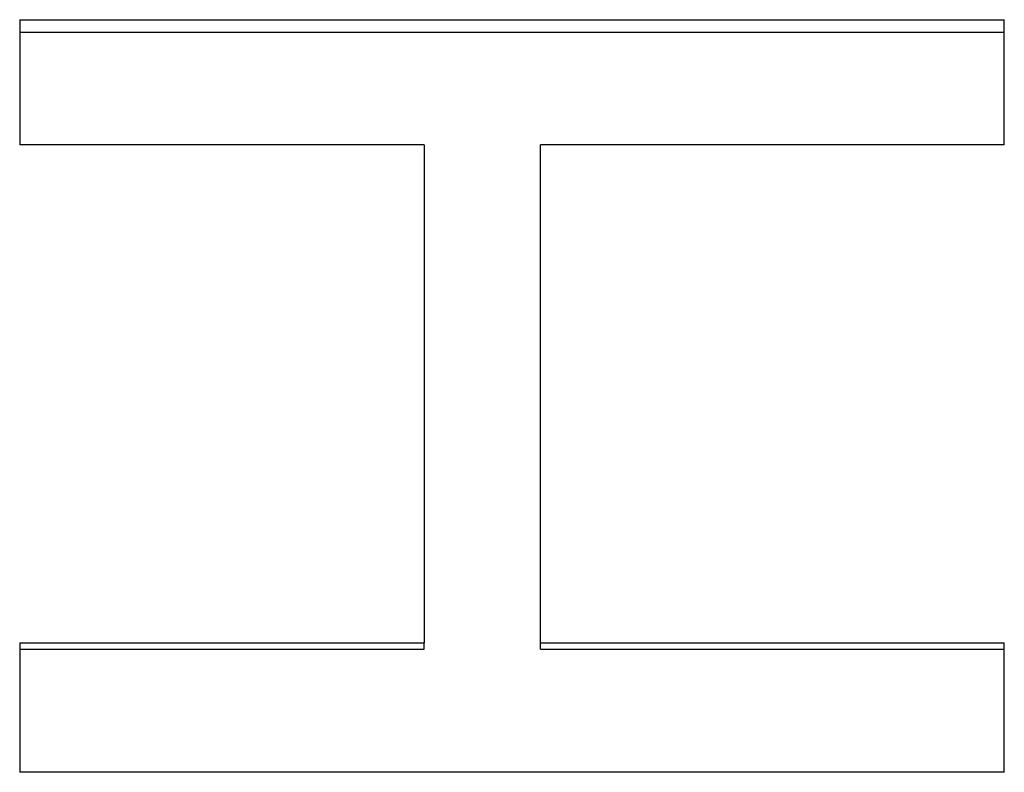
# Model space of a CAD drawing. Extents: x 0 to 59.1, y -1.2 to 1.2.
# Tile 6 of 10: x 0.63 to 0.87, y 0.12 to 0.303. Entities that reach past the tile are written whole.
import ezdxf

# ---------------------------------------------------------------- set-up
doc = ezdxf.new("R2010")
doc.units = 0
doc.header["$MEASUREMENT"] = 0
doc.layers.get('0').update_dxf_attribs({"linetype": 'CONTINUOUS'})

msp = doc.modelspace()

# ---------------------------------------------------------------- linework, layer by layer
for p, q in [((0.63009, 0.30346), (0.87009, 0.30346)), ((0.63009, 0.30346), (0.63009, 0.27298)), ((0.87009, 0.27298), (0.87009, 0.30346)), ((0.72869, 0.27298), (0.63009, 0.27298)), ((0.72869, 0.27298), (0.72869, 0.15152)), ((0.75704, 0.15152), (0.75704, 0.27298)), ((0.87009, 0.27298), (0.75704, 0.27298)), ((0.63009, 0.15152), (0.72869, 0.15152)), ((0.63009, 0.15152), (0.63009, 0.11998)), ((0.72869, 0.15), (0.72869, 0.15152)), ((0.75704, 0.15152), (0.87009, 0.15152)), ((0.75704, 0.15), (0.75704, 0.15152)), ((0.87009, 0.11998), (0.87009, 0.15152)), ((0.87009, 0.11998), (0.63009, 0.11998))]:
    msp.add_line(p, q)
for points in [[(0.63009, 0.30043), (0.71009, 0.30043), (0.79009, 0.30043), (0.87009, 0.30043)], [(0.63009, 0.15), (0.66296, 0.15), (0.69582, 0.15), (0.72869, 0.15)], [(0.75704, 0.15), (0.79473, 0.15), (0.83241, 0.15), (0.87009, 0.15)]]:
    msp.add_open_spline(points, degree=3)

doc.saveas('drawing.dxf')
